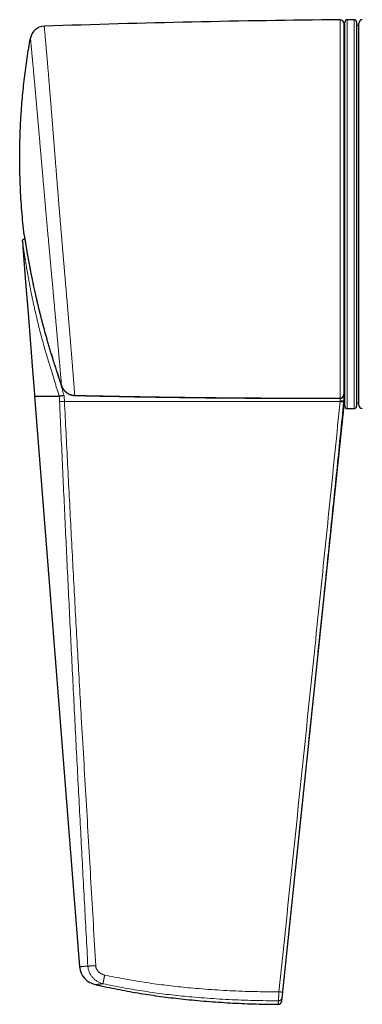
# Model space of a CAD drawing. Header units: millimetres. Extents: x 8 to 882, y 12 to 770.
# Tile 1 of 61: x 396 to 425, y 299 to 384. Entities that reach past the tile are written whole.
import ezdxf

# ---------------------------------------------------------------- set-up
doc = ezdxf.new("R2010")
doc.units = ezdxf.units.MM

msp = doc.modelspace()

# ---------------------------------------------------------------- linework, layer by layer
at = {"color": 252, "linetype": 'Continuous', "lineweight": 0}
for p, q in [((423.597, 351.266), (423.597, 383.864)), ((424.2, 383.866), (424.2, 350.366)), ((424.8, 355.272), (424.8, 383.866)), ((424.8, 350.366), (424.8, 355.272)), ((399.597, 352.35), (399.596, 352.35)), ((423.59, 351.044), (423.59, 351.255)), ((423.597, 351.266), (423.61, 351.266)), ((399.852, 350.984), (423.582, 350.966)), ((423.9, 351.036), (423.891, 350.943))]:
    msp.add_line(p, q, dxfattribs=at)
at = {"color": 7, "linetype": 'Continuous', "lineweight": 30}
for p, q in [((423.9, 383.564), (423.9, 351.596)), ((424, 350.566), (424, 383.666)), ((424.8, 383.866), (424.2, 383.866)), ((425, 383.666), (425, 355.414)), ((425.2, 350.661), (425.2, 383.571)), ((424, 383.384), (423.9, 383.384)), ((425.2, 383.384), (425, 383.384)), ((396.437, 364.99), (396.425, 364.989)), ((425, 355.414), (425, 350.566)), ((397.277, 351.524), (397.285, 351.423)), ((397.285, 351.423), (401.161, 302.258)), ((423.6, 351.255), (423.613, 351.256)), ((423.9, 351.591), (423.9, 351.034)), ((423.9, 351.541), (423.9, 351.034)), ((423.9, 350.366), (423.9, 351.034)), ((423.9, 350.849), (424, 350.849)), ((425, 350.849), (425.2, 350.849)), ((418.555, 299.3), (423.9, 350.366)), ((424.2, 350.366), (424.8, 350.366))]:
    msp.add_line(p, q, dxfattribs=at)
at = {"color": 7, "linetype": 'Continuous', "lineweight": 30, "flags": 128}
msp.add_lwpolyline([(396.233, 364.774), (396.302, 363.896), (396.511, 361.245), (396.72, 358.595), (396.929, 355.944), (397.138, 353.294), (397.242, 351.969), (397.277, 351.524)], dxfattribs=at)
at = {"color": 252, "linetype": 'Continuous', "lineweight": 0, "flags": 128}
for points in [[(400.739, 351.501), (400.74, 351.495), (400.741, 351.493)], [(423.582, 350.966), (423.582, 350.966), (423.586, 351.005), (423.588, 351.025), (423.59, 351.044)]]:
    msp.add_lwpolyline(points, dxfattribs=at)
at = {"color": 7, "linetype": 'Continuous', "lineweight": 30}
for centre, radius, start, end in [((432.634, -616.972), 1000.876, 90.517329, 91.976965), ((423.6, 383.564), 0.3, 360, 90.51733), ((424.2, 383.666), 0.2, 90, 180), ((424.8, 383.666), 0.2, 0, 90), ((425.5, 383.571), 0.3, 91, 180), ((398.149, 382.059), 1.25, 91.97697, 169.88678), ((424.2, 350.566), 0.2, 180, 270), ((424.8, 350.566), 0.2, 270, 0), ((425.5, 350.661), 0.3, 180, 269), ((402.856, 302.391), 1.7, 184.50769, 257.62279), ((418.257, 299.331), 0.3, 269.85758, 354.20199)]:
    msp.add_arc(centre, radius, start, end, dxfattribs=at)
at = {"color": 252, "linetype": 'Continuous', "lineweight": 0}
for centre, radius, start, end in [((423.612, 351.263), 0.0146, 169.9771, 214.08038), ((423.625, 351.264), 0.0144, 172.59951, 217.39587), ((423.986, 354.23), 3.289, 262.93559, 268.33281)]:
    msp.add_arc(centre, radius, start, end, dxfattribs=at)
for points, knots in [([(400.739, 351.501), (400.736, 351.538), (400.731, 351.611), (400.722, 351.731), (400.712, 351.858), (400.703, 351.982), (400.694, 352.1), (400.685, 352.21), (400.676, 352.324), (400.666, 352.455), (400.655, 352.604), (400.642, 352.774), (400.628, 352.951), (400.613, 353.136), (400.598, 353.328), (400.582, 353.526), (400.566, 353.729), (400.549, 353.937), (400.532, 354.151), (400.514, 354.372), (400.496, 354.6), (400.478, 354.816), (400.462, 355.019), (400.446, 355.206), (400.431, 355.397), (400.413, 355.612), (400.393, 355.853), (400.371, 356.119), (400.348, 356.392), (400.325, 356.671), (400.301, 356.955), (400.277, 357.243), (400.253, 357.533), (400.228, 357.825), (400.203, 358.122), (400.178, 358.424), (400.152, 358.731), (400.124, 359.056), (400.095, 359.4), (400.065, 359.76), (400.034, 360.123), (400.003, 360.487), (399.971, 360.857), (399.94, 361.225), (399.909, 361.591), (399.878, 361.956), (399.846, 362.324), (399.815, 362.692), (399.784, 363.058), (399.753, 363.423), (399.722, 363.79), (399.689, 364.17), (399.656, 364.563), (399.622, 364.967), (399.588, 365.369), (399.554, 365.77), (399.52, 366.173), (399.487, 366.57), (399.454, 366.963), (399.422, 367.351), (399.39, 367.738), (399.359, 368.122), (399.328, 368.502), (399.298, 368.877), (399.268, 369.252), (399.237, 369.637), (399.205, 370.031), (399.173, 370.432), (399.142, 370.828), (399.11, 371.219), (399.079, 371.609), (399.049, 371.991), (399.02, 372.364), (398.991, 372.73), (398.962, 373.093), (398.934, 373.449), (398.906, 373.798), (398.879, 374.141), (398.852, 374.479), (398.824, 374.824), (398.797, 375.173), (398.769, 375.524), (398.741, 375.868), (398.714, 376.204), (398.688, 376.535), (398.662, 376.856), (398.636, 377.167), (398.612, 377.468), (398.588, 377.763), (398.565, 378.05), (398.542, 378.328), (398.52, 378.597), (398.498, 378.861), (398.476, 379.125), (398.454, 379.389), (398.432, 379.65), (398.411, 379.902), (398.39, 380.145), (398.37, 380.38), (398.351, 380.604), (398.333, 380.817), (398.315, 381.02), (398.298, 381.214), (398.282, 381.399), (398.267, 381.574), (398.252, 381.74), (398.238, 381.898), (398.224, 382.054), (398.211, 382.206), (398.197, 382.355), (398.184, 382.495), (398.172, 382.626), (398.161, 382.746), (398.151, 382.857), (398.141, 382.959), (398.132, 383.051), (398.125, 383.129), (398.118, 383.194), (398.113, 383.245), (398.109, 383.282), (398.107, 383.305), (398.106, 383.307), (398.106, 383.309)], [0, 0, 0, 0, 0.008118, 0.016236, 0.024371, 0.032507, 0.038486, 0.044466, 0.050453, 0.056439, 0.064323, 0.072207, 0.08009, 0.08801, 0.095931, 0.10385, 0.111591, 0.119332, 0.127073, 0.134848, 0.142624, 0.150399, 0.156378, 0.162356, 0.168341, 0.174327, 0.182208, 0.19009, 0.197971, 0.205888, 0.213807, 0.221724, 0.229462, 0.237201, 0.244939, 0.252711, 0.260484, 0.268256, 0.277079, 0.285907, 0.294571, 0.303234, 0.311919, 0.320603, 0.328935, 0.337267, 0.345618, 0.353968, 0.36208, 0.370191, 0.37832, 0.386449, 0.395309, 0.404175, 0.412875, 0.421576, 0.430298, 0.439019, 0.447387, 0.455755, 0.464142, 0.472529, 0.480676, 0.488823, 0.496988, 0.505152, 0.514028, 0.522908, 0.531624, 0.540339, 0.549076, 0.557813, 0.566196, 0.574579, 0.582981, 0.591383, 0.599545, 0.607707, 0.615887, 0.624067, 0.632926, 0.64179, 0.65049, 0.659189, 0.66791, 0.676631, 0.684998, 0.693366, 0.701752, 0.710139, 0.718286, 0.726434, 0.734599, 0.742764, 0.7516, 0.760443, 0.76912, 0.777798, 0.786497, 0.795196, 0.803543, 0.81189, 0.820256, 0.828622, 0.836749, 0.844876, 0.85302, 0.861165, 0.870218, 0.879277, 0.888665, 0.898053, 0.907468, 0.916884, 0.927082, 0.937281, 0.947515, 0.957749, 0.968464, 0.979189, 0.98959, 1, 1, 1, 1]), ([(396.919, 382.279), (396.919, 382.278), (396.919, 382.275), (396.922, 382.253), (396.925, 382.219), (396.93, 382.172), (396.936, 382.112), (396.944, 382.039), (396.952, 381.955), (396.961, 381.861), (396.972, 381.755), (396.983, 381.636), (396.996, 381.504), (397.009, 381.365), (397.023, 381.222), (397.038, 381.068), (397.054, 380.895), (397.072, 380.702), (397.091, 380.496), (397.111, 380.283), (397.132, 380.063), (397.153, 379.836), (397.174, 379.598), (397.197, 379.348), (397.221, 379.085), (397.245, 378.824), (397.268, 378.564), (397.293, 378.294), (397.319, 378.001), (397.347, 377.684), (397.376, 377.358), (397.405, 377.029), (397.435, 376.697), (397.464, 376.364), (397.494, 376.02), (397.525, 375.667), (397.557, 375.304), (397.588, 374.948), (397.618, 374.601), (397.649, 374.245), (397.683, 373.864), (397.718, 373.459), (397.753, 373.047), (397.789, 372.638), (397.824, 372.23), (397.86, 371.826), (397.895, 371.414), (397.932, 370.996), (397.969, 370.571), (398.004, 370.16), (398.039, 369.762), (398.074, 369.359), (398.112, 368.933), (398.151, 368.485), (398.191, 368.035), (398.23, 367.592), (398.269, 367.156), (398.307, 366.727), (398.346, 366.295), (398.385, 365.86), (398.425, 365.423), (398.463, 365.003), (398.499, 364.602), (398.536, 364.199), (398.574, 363.778), (398.614, 363.341), (398.654, 362.907), (398.692, 362.484), (398.73, 362.071), (398.767, 361.67), (398.803, 361.269), (398.84, 360.87), (398.876, 360.473), (398.91, 360.096), (398.942, 359.739), (398.975, 359.379), (399.009, 359.002), (399.045, 358.61), (399.08, 358.225), (399.114, 357.849), (399.147, 357.475), (399.181, 357.105), (399.214, 356.739), (399.245, 356.383), (399.275, 356.049), (399.303, 355.736), (399.33, 355.437), (399.356, 355.142), (399.381, 354.852), (399.406, 354.573), (399.429, 354.306), (399.452, 354.046), (399.473, 353.795), (399.494, 353.553), (399.514, 353.325), (399.532, 353.117), (399.548, 352.929), (399.562, 352.763), (399.575, 352.612), (399.586, 352.475), (399.593, 352.392), (399.597, 352.35)], [0, 0, 0, 0, 0.010482, 0.020964, 0.031287, 0.041615, 0.051943, 0.062266, 0.072077, 0.08189, 0.091702, 0.101743, 0.111787, 0.121828, 0.130726, 0.139623, 0.149966, 0.160314, 0.170662, 0.181006, 0.190833, 0.200663, 0.21049, 0.220542, 0.230595, 0.240646, 0.249549, 0.258452, 0.26882, 0.279194, 0.289567, 0.299935, 0.309786, 0.319639, 0.329489, 0.339562, 0.349637, 0.35971, 0.368631, 0.377551, 0.387955, 0.398363, 0.40877, 0.419174, 0.429059, 0.438946, 0.448831, 0.458944, 0.469059, 0.479172, 0.48813, 0.497089, 0.507488, 0.517891, 0.528295, 0.538693, 0.548577, 0.558463, 0.568347, 0.578465, 0.588585, 0.598703, 0.607669, 0.616635, 0.626975, 0.637321, 0.647666, 0.658007, 0.667832, 0.677659, 0.687484, 0.697532, 0.707583, 0.717631, 0.726531, 0.73543, 0.746111, 0.756799, 0.76749, 0.778178, 0.788858, 0.800027, 0.811202, 0.822376, 0.833545, 0.843637, 0.85373, 0.864415, 0.875108, 0.885804, 0.896496, 0.907182, 0.918358, 0.929541, 0.940723, 0.951899, 0.962, 0.972102, 0.981401, 0.990701, 1, 1, 1, 1]), ([(396.383, 365.322), (396.383, 365.322), (396.383, 365.32), (396.385, 365.313), (396.387, 365.299), (396.39, 365.28), (396.394, 365.255), (396.399, 365.224), (396.405, 365.187), (396.413, 365.144), (396.421, 365.094), (396.43, 365.039), (396.44, 364.977), (396.451, 364.911), (396.462, 364.84), (396.474, 364.766), (396.487, 364.687), (396.501, 364.603), (396.515, 364.516), (396.53, 364.425), (396.546, 364.331), (396.564, 364.224), (396.584, 364.103), (396.607, 363.967), (396.631, 363.828), (396.661, 363.655), (396.698, 363.446), (396.74, 363.21), (396.779, 362.994), (396.815, 362.801), (396.848, 362.622), (396.882, 362.441), (396.929, 362.198), (396.989, 361.891), (397.064, 361.519), (397.141, 361.145), (397.22, 360.775), (397.307, 360.375), (397.404, 359.945), (397.502, 359.522), (397.593, 359.144), (397.674, 358.81), (397.758, 358.476), (397.848, 358.122), (397.946, 357.746), (398.051, 357.35), (398.16, 356.954), (398.308, 356.424), (398.5, 355.759), (398.731, 354.993), (398.961, 354.257), (399.146, 353.688), (399.291, 353.253), (399.424, 352.851), (399.528, 352.551), (399.597, 352.35)], [0, 0, 0, 0, 0.0082504, 0.016508, 0.0248071, 0.0331206, 0.0414604, 0.0498001, 0.0582212, 0.0666423, 0.0751527, 0.083663, 0.0922578, 0.100853, 0.1091385, 0.1174239, 0.1257738, 0.1341242, 0.1425321, 0.1509402, 0.1593901, 0.1678401, 0.1789786, 0.1901178, 0.2013168, 0.2125161, 0.2309136, 0.2493486, 0.2657526, 0.2786507, 0.2915557, 0.3045071, 0.3174587, 0.3433963, 0.3693867, 0.3953971, 0.4213991, 0.4460622, 0.4780638, 0.5100804, 0.5328975, 0.5557147, 0.5785454, 0.6013762, 0.6284665, 0.6555568, 0.6826607, 0.7097646, 0.764529, 0.8193114, 0.8679481, 0.9165947, 0.9374389, 0.9582868, 1, 1, 1, 1]), ([(396.425, 364.989), (396.427, 364.989), (396.43, 364.987), (396.436, 364.97), (396.442, 364.954), (396.446, 364.938), (396.446, 364.936)], [0, 0, 0, 0, 0.310856, 0.622375, 0.931989, 1, 1, 1, 1]), ([(399.408, 351.422), (399.372, 351.532), (399.301, 351.751), (399.198, 352.081), (399.098, 352.412), (399, 352.745), (398.903, 353.077), (398.808, 353.408), (398.671, 353.827), (398.511, 354.341), (398.322, 354.949), (398.138, 355.574), (397.959, 356.214), (397.784, 356.871), (397.618, 357.528), (397.459, 358.186), (397.326, 358.763), (397.216, 359.26), (397.127, 359.676), (397.04, 360.091), (396.957, 360.504), (396.883, 360.885), (396.817, 361.235), (396.758, 361.552), (396.701, 361.867), (396.646, 362.177), (396.597, 362.463), (396.553, 362.724), (396.514, 362.961), (396.477, 363.192), (396.443, 363.402), (396.414, 363.588), (396.388, 363.753), (396.364, 363.91), (396.342, 364.054), (396.322, 364.185), (396.304, 364.301), (396.288, 364.407), (396.274, 364.5), (396.263, 364.576), (396.253, 364.637), (396.246, 364.684), (396.241, 364.721), (396.236, 364.748), (396.233, 364.767), (396.233, 364.771), (396.233, 364.774)], [0, 0, 0, 0, 0.0227572, 0.04546, 0.0682347, 0.0910477, 0.1138763, 0.1365244, 0.1589008, 0.2009079, 0.2428917, 0.2848532, 0.3297783, 0.3746757, 0.4195581, 0.4644038, 0.5091672, 0.5376105, 0.5660425, 0.5944345, 0.6227599, 0.6509958, 0.6731092, 0.6951553, 0.7171295, 0.73903, 0.7608654, 0.7782059, 0.7955411, 0.8128504, 0.830066, 0.8434901, 0.8568025, 0.8700527, 0.8832327, 0.89508, 0.9067368, 0.91835, 0.9299952, 0.9415624, 0.951121, 0.9606556, 0.9702521, 0.9799901, 0.9897822, 1, 1, 1, 1]), ([(398.3, 356.454), (398.346, 356.288), (398.447, 355.924), (398.61, 355.362), (398.775, 354.81), (398.931, 354.302), (399.089, 353.838), (399.242, 353.371), (399.389, 352.901), (399.538, 352.433), (399.683, 351.964), (399.77, 351.648), (399.814, 351.49)], [0, 0, 0, 0, 0.099589, 0.219145, 0.338618, 0.432681, 0.526577, 0.621836, 0.716527, 0.810904, 0.905348, 1, 1, 1, 1]), ([(399.597, 352.35), (399.605, 352.328), (399.622, 352.282), (399.652, 352.215), (399.685, 352.15), (399.727, 352.079), (399.779, 352.003), (399.843, 351.923), (399.915, 351.848), (399.991, 351.78), (400.072, 351.719), (400.157, 351.664), (400.247, 351.617), (400.34, 351.577), (400.437, 351.546), (400.535, 351.522), (400.636, 351.506), (400.704, 351.503), (400.739, 351.501)], [0, 0, 0, 0, 0.0481334, 0.0964144, 0.1448841, 0.1935078, 0.2601935, 0.3272941, 0.3957169, 0.4646042, 0.5305224, 0.5968699, 0.6638901, 0.7318363, 0.7977029, 0.8644961, 0.931762, 1, 1, 1, 1]), ([(399.427, 350.965), (399.424, 351.041), (399.418, 351.194), (399.416, 351.347), (399.415, 351.423)], [0, 0, 0, 0, 0.499889, 1, 1, 1, 1]), ([(399.814, 351.49), (399.822, 351.406), (399.837, 351.237), (399.847, 351.068), (399.852, 350.984)], [0, 0, 0, 0, 0.500128, 1, 1, 1, 1]), ([(400.739, 351.501), (401.388, 351.487), (402.685, 351.458), (404.632, 351.42), (406.579, 351.385), (408.526, 351.355), (410.473, 351.329), (412.42, 351.307), (414.368, 351.29), (416.879, 351.273), (419.956, 351.261), (422.384, 351.264), (423.597, 351.266)], [0, 0, 0, 0, 0.085175, 0.170352, 0.255528, 0.340706, 0.425884, 0.511066, 0.596248, 0.681431, 0.840714, 1, 1, 1, 1]), ([(423.9, 351.596), (423.9, 351.595), (423.9, 351.583), (423.899, 351.559), (423.894, 351.531), (423.889, 351.507), (423.884, 351.49), (423.879, 351.475), (423.869, 351.449), (423.85, 351.411), (423.819, 351.368), (423.782, 351.332), (423.747, 351.307), (423.713, 351.289), (423.681, 351.277), (423.647, 351.269), (423.623, 351.267), (423.61, 351.266)], [0, 0, 0, 0, 0.00729, 0.0764, 0.146095, 0.186422, 0.226867, 0.256046, 0.285272, 0.399563, 0.517069, 0.615094, 0.715578, 0.78272, 0.850766, 0.924723, 1, 1, 1, 1]), ([(399.852, 350.984), (399.827, 350.983), (399.777, 350.98), (399.702, 350.977), (399.629, 350.973), (399.558, 350.97), (399.49, 350.968), (399.448, 350.966), (399.427, 350.965)], [0, 0, 0, 0, 0.165418, 0.33233, 0.5, 0.66767, 0.834582, 1, 1, 1, 1]), ([(401.868, 302.326), (401.771, 304.141), (401.575, 307.772), (401.285, 313.218), (400.997, 318.665), (400.714, 324.112), (400.441, 329.527), (400.178, 334.91), (399.923, 340.262), (399.675, 345.614), (399.51, 349.181), (399.427, 350.965)], [0, 0, 0, 0, 0.111991, 0.223983, 0.335977, 0.447978, 0.559986, 0.669996, 0.780004, 0.890006, 1, 1, 1, 1]), ([(399.852, 350.984), (399.944, 349.168), (400.126, 345.536), (400.405, 340.089), (400.694, 334.642), (400.994, 329.195), (401.336, 323.188), (401.719, 316.619), (402.133, 309.488), (402.407, 304.733), (402.544, 302.356)], [0, 0, 0, 0, 0.112003, 0.224002, 0.335997, 0.447993, 0.559991, 0.706659, 0.853329, 1, 1, 1, 1]), ([(418.32, 300.107), (418.913, 305.79), (419.802, 314.314), (420.985, 325.679), (421.864, 334.156), (422.59, 341.187), (423.16, 346.775), (423.442, 349.569), (423.582, 350.966), (423.582, 350.966)], [0, 0, 0, 0, 0.335231, 0.502846, 0.670462, 0.83523, 0.917614, 0.999999, 1, 1, 1, 1]), ([(423.891, 350.943), (423.703, 349.08), (423.329, 345.354), (422.755, 339.767), (422.076, 333.2), (421.294, 325.655), (420.407, 317.131), (419.518, 308.607), (418.925, 302.924), (418.628, 300.083)], [0, 0, 0, 0, 0.109849, 0.219698, 0.329548, 0.497161, 0.664774, 0.832387, 1, 1, 1, 1]), ([(401.161, 302.258), (401.161, 302.258), (401.161, 302.258), (401.166, 302.258), (401.187, 302.26), (401.221, 302.264), (401.269, 302.269), (401.33, 302.275), (401.406, 302.283), (401.497, 302.292), (401.607, 302.303), (401.729, 302.314), (401.822, 302.322), (401.868, 302.326)], [0, 0, 0, 0, 0.000021, 0.094813, 0.189669, 0.284469, 0.381352, 0.478292, 0.575181, 0.681319, 0.787591, 0.893862, 1, 1, 1, 1]), ([(402.544, 302.356), (402.51, 302.354), (402.442, 302.351), (402.341, 302.345), (402.243, 302.34), (402.149, 302.336), (402.062, 302.332), (401.986, 302.329), (401.92, 302.327), (401.885, 302.326), (401.868, 302.326)], [0, 0, 0, 0, 0.121274, 0.245686, 0.372283, 0.5, 0.627717, 0.754314, 0.878726, 1, 1, 1, 1]), ([(403.181, 300.799), (403.139, 300.811), (403.055, 300.834), (402.931, 300.88), (402.81, 300.934), (402.693, 300.998), (402.581, 301.07), (402.474, 301.151), (402.374, 301.24), (402.28, 301.337), (402.195, 301.442), (402.117, 301.553), (402.049, 301.671), (401.991, 301.795), (401.943, 301.923), (401.906, 302.055), (401.88, 302.189), (401.872, 302.28), (401.868, 302.326)], [0, 0, 0, 0, 0.061346, 0.123048, 0.185018, 0.247171, 0.309432, 0.371749, 0.434095, 0.496481, 0.558973, 0.621628, 0.684494, 0.747643, 0.810751, 0.873635, 0.93661, 1, 1, 1, 1]), ([(402.544, 302.356), (402.547, 302.324), (402.553, 302.26), (402.577, 302.166), (402.612, 302.075), (402.658, 301.988), (402.714, 301.907), (402.779, 301.833), (402.853, 301.766), (402.935, 301.707), (403.023, 301.655), (403.117, 301.612), (403.215, 301.577), (403.283, 301.561), (403.317, 301.553)], [0, 0, 0, 0, 0.080836, 0.161276, 0.242242, 0.323763, 0.405514, 0.487771, 0.570788, 0.654788, 0.739816, 0.825801, 0.912595, 1, 1, 1, 1]), ([(403.317, 301.553), (403.311, 301.525), (403.299, 301.468), (403.282, 301.382), (403.265, 301.297), (403.249, 301.213), (403.234, 301.134), (403.221, 301.059), (403.209, 300.992), (403.199, 300.934), (403.191, 300.885), (403.186, 300.846), (403.182, 300.817), (403.181, 300.805), (403.181, 300.799)], [0, 0, 0, 0, 0.078347, 0.159284, 0.242418, 0.327281, 0.413336, 0.5, 0.586664, 0.672719, 0.757582, 0.840716, 0.921653, 1, 1, 1, 1]), ([(403.317, 301.553), (403.6, 301.495), (404.165, 301.38), (405.014, 301.219), (405.864, 301.069), (406.714, 300.93), (407.56, 300.805), (408.403, 300.693), (409.243, 300.593), (410.083, 300.502), (410.995, 300.416), (411.978, 300.334), (413.031, 300.261), (414.086, 300.201), (415.143, 300.155), (416.2, 300.123), (417.259, 300.105), (417.966, 300.107), (418.32, 300.107)], [0, 0, 0, 0, 0.057372, 0.114598, 0.17171, 0.22874, 0.285725, 0.34169, 0.397668, 0.453667, 0.509694, 0.579598, 0.649549, 0.71954, 0.789565, 0.859628, 0.929752, 1, 1, 1, 1]), ([(403.181, 300.799), (403.154, 300.797), (403.099, 300.792), (403.024, 300.785), (402.952, 300.778), (402.886, 300.771), (402.824, 300.765), (402.767, 300.759), (402.715, 300.753), (402.669, 300.748), (402.628, 300.744), (402.593, 300.74), (402.563, 300.737), (402.538, 300.735), (402.517, 300.733), (402.503, 300.732), (402.493, 300.731), (402.492, 300.731), (402.492, 300.731)], [0, 0, 0, 0, 0.062759, 0.125589, 0.188936, 0.252282, 0.315895, 0.379507, 0.443625, 0.507809, 0.568651, 0.629611, 0.69063, 0.752101, 0.81364, 0.875657, 0.93775, 1, 1, 1, 1]), ([(418.281, 299.341), (417.925, 299.341), (417.212, 299.34), (416.144, 299.358), (415.078, 299.391), (414.013, 299.438), (412.949, 299.498), (411.887, 299.573), (410.893, 299.656), (409.966, 299.744), (409.106, 299.837), (408.247, 299.941), (407.389, 300.056), (406.538, 300.183), (405.693, 300.321), (404.854, 300.47), (404.017, 300.629), (403.46, 300.743), (403.181, 300.799)], [0, 0, 0, 0, 0.070365, 0.140644, 0.210842, 0.280975, 0.351057, 0.421106, 0.491138, 0.548032, 0.604933, 0.661847, 0.718786, 0.775759, 0.831757, 0.887797, 0.943879, 1, 1, 1, 1]), ([(418.281, 299.341), (418.281, 299.341), (418.281, 299.346), (418.281, 299.356), (418.281, 299.377), (418.282, 299.403), (418.283, 299.434), (418.284, 299.47), (418.286, 299.511), (418.288, 299.557), (418.291, 299.607), (418.293, 299.661), (418.297, 299.718), (418.3, 299.778), (418.303, 299.841), (418.307, 299.905), (418.311, 299.971), (418.315, 300.039), (418.318, 300.084), (418.32, 300.107), (418.32, 300.107)], [0, 0, 0, 0, 0.000056, 0.059594, 0.120129, 0.180664, 0.242227, 0.30425, 0.366709, 0.430544, 0.494855, 0.556877, 0.619333, 0.683159, 0.747459, 0.809454, 0.872565, 0.935677, 0.999944, 1, 1, 1, 1]), ([(418.58, 299.604), (418.578, 299.579), (418.574, 299.53), (418.57, 299.474), (418.566, 299.43), (418.563, 299.397), (418.561, 299.369), (418.559, 299.345), (418.557, 299.326), (418.556, 299.312), (418.556, 299.303), (418.555, 299.299), (418.555, 299.3), (418.555, 299.3)], [0, 0, 0, 0, 0.1266234, 0.2533316, 0.342493, 0.4316544, 0.5209345, 0.6102145, 0.7002177, 0.7902209, 0.8803462, 0.9704715, 1, 1, 1, 1]), ([(418.628, 300.083), (418.625, 300.054), (418.62, 299.998), (418.611, 299.916), (418.603, 299.839), (418.596, 299.77), (418.59, 299.709), (418.585, 299.661), (418.582, 299.624), (418.581, 299.611), (418.58, 299.604)], [0, 0, 0, 0, 0.126352, 0.252705, 0.379074, 0.505442, 0.631722, 0.757999, 0.879, 1, 1, 1, 1]), ([(418.256, 299.032), (418.256, 299.031), (418.256, 299.03), (418.257, 299.038), (418.258, 299.06), (418.261, 299.094), (418.264, 299.134), (418.268, 299.175), (418.272, 299.223), (418.276, 299.278), (418.279, 299.32), (418.281, 299.341)], [0, 0, 0, 0, 0.028363, 0.164879, 0.320248, 0.475618, 0.580239, 0.684861, 0.789867, 0.894873, 1, 1, 1, 1])]:
    msp.add_open_spline(points, degree=3, knots=knots, dxfattribs=at)
at = {"color": 7, "linetype": 'Continuous', "lineweight": 30}
for points, knots in [([(396.383, 365.322), (396.311, 366.017), (396.166, 367.407), (396.044, 369.501), (395.991, 371.601), (396.015, 373.572), (396.096, 375.413), (396.221, 377.124), (396.4, 378.84), (396.627, 380.56), (396.821, 381.705), (396.919, 382.279)], [0, 0, 0, 0, 0.123074, 0.246189, 0.369505, 0.493182, 0.593485, 0.694219, 0.795482, 0.897377, 1, 1, 1, 1]), ([(396.233, 364.774), (396.232, 364.79), (396.232, 364.823), (396.247, 364.871), (396.271, 364.912), (396.302, 364.944), (396.336, 364.966), (396.368, 364.98), (396.398, 364.987), (396.416, 364.989), (396.425, 364.989)], [0, 0, 0, 0, 0.153105, 0.306496, 0.454504, 0.592328, 0.716725, 0.826129, 0.920331, 1, 1, 1, 1]), ([(396.383, 365.322), (396.383, 365.321), (396.384, 365.317), (396.384, 365.314), (396.385, 365.309), (396.386, 365.305), (396.387, 365.298), (396.388, 365.289), (396.39, 365.277), (396.393, 365.261), (396.396, 365.242), (396.4, 365.218), (396.404, 365.191), (396.409, 365.161), (396.415, 365.127), (396.421, 365.09), (396.428, 365.049), (396.435, 365.005), (396.443, 364.958), (396.451, 364.908), (396.46, 364.854), (396.469, 364.796), (396.479, 364.735), (396.49, 364.67), (396.501, 364.602), (396.513, 364.53), (396.525, 364.454), (396.539, 364.373), (396.553, 364.288), (396.568, 364.198), (396.584, 364.104), (396.601, 364.005), (396.618, 363.903), (396.637, 363.794), (396.656, 363.681), (396.677, 363.561), (396.699, 363.436), (396.722, 363.305), (396.747, 363.169), (396.773, 363.027), (396.8, 362.878), (396.829, 362.723), (396.859, 362.562), (396.891, 362.395), (396.924, 362.221), (396.959, 362.039), (396.997, 361.849), (397.037, 361.649), (397.08, 361.44), (397.125, 361.223), (397.172, 360.999), (397.221, 360.768), (397.273, 360.529), (397.328, 360.282), (397.386, 360.025), (397.448, 359.755), (397.513, 359.474), (397.583, 359.184), (397.655, 358.887), (397.73, 358.582), (397.809, 358.27), (397.892, 357.949), (397.979, 357.619), (398.07, 357.277), (398.167, 356.924), (398.269, 356.559), (398.376, 356.184), (398.488, 355.801), (398.603, 355.414), (398.723, 355.019), (398.847, 354.618), (398.976, 354.21), (399.088, 353.866), (399.176, 353.596), (399.241, 353.4), (399.308, 353.198), (399.387, 352.961), (399.484, 352.674), (399.557, 352.463), (399.596, 352.35)], [0, 0, 0, 0, 0.0007722, 0.0033749, 0.0064611, 0.0110705, 0.0185512, 0.0244172, 0.0301265, 0.0361287, 0.042348, 0.0486255, 0.0549404, 0.0612837, 0.0676514, 0.0740419, 0.0804541, 0.0868923, 0.0932244, 0.0996223, 0.1061338, 0.1127509, 0.1194637, 0.1262603, 0.1331261, 0.1400492, 0.1470781, 0.1545003, 0.1620984, 0.1698775, 0.1778374, 0.1859752, 0.1942863, 0.2027905, 0.2118397, 0.2211056, 0.2306258, 0.2404374, 0.2505829, 0.2611, 0.2720529, 0.2832948, 0.2948624, 0.3067944, 0.3191371, 0.331946, 0.34529, 0.3592564, 0.373978, 0.3890447, 0.404543, 0.4205077, 0.4369805, 0.4540101, 0.4716546, 0.4900036, 0.5095141, 0.5294117, 0.5497469, 0.5705645, 0.5919156, 0.6138586, 0.6364611, 0.6598013, 0.6839699, 0.7090719, 0.7349645, 0.7611951, 0.7878719, 0.8150193, 0.8426638, 0.8708324, 0.8995527, 0.914195, 0.926984, 0.9403052, 0.9560061, 0.9764036, 1, 1, 1, 1]), ([(399.596, 352.35), (399.596, 352.349), (399.604, 352.326), (399.622, 352.281), (399.65, 352.217), (399.681, 352.155), (399.716, 352.094), (399.753, 352.036), (399.794, 351.98), (399.837, 351.927), (399.883, 351.876), (399.932, 351.827), (399.983, 351.782), (400.036, 351.74), (400.091, 351.7), (400.147, 351.665), (400.206, 351.632), (400.266, 351.602), (400.328, 351.576), (400.391, 351.553), (400.455, 351.534), (400.52, 351.518), (400.585, 351.506), (400.65, 351.498), (400.702, 351.494), (400.732, 351.494), (400.741, 351.494)], [0, 0, 0, 0, 0.002537, 0.048582, 0.094637, 0.140552, 0.186076, 0.23154, 0.276915, 0.322175, 0.367299, 0.412274, 0.457092, 0.501767, 0.545886, 0.589919, 0.634017, 0.678126, 0.722196, 0.76618, 0.810038, 0.853732, 0.897197, 0.940447, 0.983822, 1, 1, 1, 1]), ([(397.285, 351.423), (397.289, 351.423), (397.296, 351.423), (397.353, 351.423), (397.442, 351.423), (397.569, 351.423), (397.729, 351.423), (397.922, 351.423), (398.148, 351.423), (398.403, 351.423), (398.697, 351.423), (399.03, 351.423), (399.283, 351.423), (399.41, 351.423)], [0, 0, 0, 0, 0.089092, 0.178184, 0.267274, 0.356365, 0.445458, 0.53455, 0.623643, 0.712736, 0.801827, 0.900912, 1, 1, 1, 1]), ([(399.814, 351.489), (399.778, 351.483), (399.707, 351.471), (399.603, 351.454), (399.502, 351.437), (399.442, 351.428), (399.411, 351.423)], [0, 0, 0, 0, 0.247799, 0.498727, 0.750304, 1, 1, 1, 1]), ([(400.741, 351.493), (401.242, 351.482), (402.352, 351.456), (404.07, 351.422), (405.892, 351.388), (407.711, 351.358), (409.528, 351.332), (411.342, 351.309), (413.153, 351.291), (414.962, 351.276), (416.768, 351.264), (418.572, 351.256), (420.373, 351.252), (422.049, 351.252), (423.124, 351.254), (423.6, 351.255)], [0, 0, 0, 0, 0.065865, 0.145693, 0.225404, 0.304996, 0.384472, 0.463831, 0.543075, 0.622203, 0.701217, 0.780117, 0.858903, 0.937577, 1, 1, 1, 1]), ([(423.613, 351.256), (423.617, 351.256), (423.631, 351.256), (423.654, 351.26), (423.684, 351.268), (423.712, 351.278), (423.738, 351.292), (423.763, 351.308), (423.786, 351.326), (423.807, 351.347), (423.827, 351.37), (423.844, 351.396), (423.86, 351.423), (423.873, 351.453), (423.884, 351.484), (423.893, 351.518), (423.898, 351.553), (423.9, 351.579), (423.9, 351.594), (423.9, 351.596)], [0, 0, 0, 0, 0.022747, 0.08176, 0.141073, 0.201863, 0.259799, 0.318584, 0.377408, 0.437504, 0.498515, 0.559952, 0.624553, 0.692304, 0.76103, 0.831979, 0.907893, 0.984003, 1, 1, 1, 1]), ([(423.59, 351.044), (423.593, 351.044), (423.606, 351.043), (423.629, 351.042), (423.664, 351.041), (423.706, 351.039), (423.752, 351.037), (423.793, 351.036), (423.829, 351.035), (423.859, 351.034), (423.881, 351.034), (423.896, 351.035), (423.898, 351.035), (423.9, 351.036)], [0, 0, 0, 0, 0.023299, 0.08325, 0.14374, 0.249367, 0.35805, 0.463555, 0.57211, 0.677554, 0.786052, 0.891497, 1, 1, 1, 1]), ([(423.9, 351.034), (423.9, 351.034), (423.9, 351.035), (423.9, 351.035), (423.9, 351.036), (423.9, 351.036), (423.9, 351.036)], [0, 0, 0, 0, 0.246449, 0.494192, 0.746285, 1, 1, 1, 1]), ([(402.492, 300.731), (402.755, 300.674), (403.312, 300.553), (404.164, 300.378), (405.049, 300.207), (405.934, 300.048), (406.816, 299.903), (407.696, 299.772), (408.573, 299.654), (409.452, 299.547), (410.374, 299.447), (411.338, 299.354), (412.344, 299.271), (413.351, 299.199), (414.358, 299.139), (415.365, 299.092), (416.37, 299.058), (417.334, 299.036), (417.962, 299.033), (418.256, 299.031)], [0, 0, 0, 0, 0.050848, 0.107628, 0.164322, 0.22094, 0.277513, 0.333136, 0.388832, 0.444598, 0.500425, 0.563931, 0.627493, 0.691063, 0.754576, 0.818006, 0.881328, 0.944516, 1, 1, 1, 1])]:
    msp.add_open_spline(points, degree=3, knots=knots, dxfattribs=at)
at = {"color": 252, "linetype": 'Continuous', "lineweight": 0}
for points in [[(418.58, 299.604), (418.577, 299.586), (418.572, 299.55), (418.551, 299.5), (418.521, 299.454), (418.484, 299.415), (418.439, 299.382), (418.39, 299.359), (418.336, 299.344), (418.3, 299.342), (418.281, 299.341)], [(418.628, 300.083), (418.627, 300.082), (418.624, 300.082), (418.606, 300.082), (418.577, 300.084), (418.538, 300.087), (418.491, 300.091), (418.437, 300.095), (418.379, 300.101), (418.339, 300.105), (418.32, 300.107)]]:
    msp.add_open_spline(points, degree=3, dxfattribs=at)

doc.saveas('drawing.dxf')
